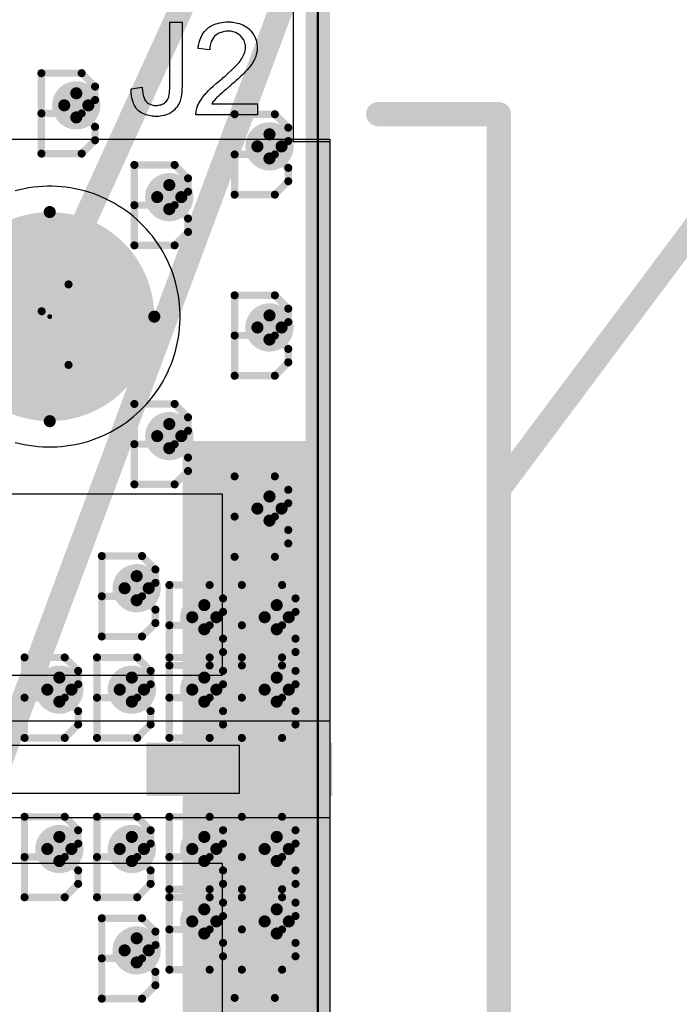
# Model space of a CAD drawing. Extents: x -1.6 to 9, y -2.8 to 5.2.
# Tile 39 of 197: x 0.477 to 0.75, y 0.878 to 1.285. Entities that reach past the tile are written whole.
import ezdxf

# ---------------------------------------------------------------- set-up
doc = ezdxf.new("R2010")
doc.units = 0
doc.layers.get('0').update_dxf_attribs({"linetype": 'CONTINUOUS'})
for name, color, linetype in [('dfn6-15-57-c_board_dimension', 6, 'CONTINUOUS'), ('dfn6-15-57-c_copper_signal_1', 1, 'CONTINUOUS'), ('dfn6-15-57-c_copper_signal_2', 1, 'CONTINUOUS'), ('dfn6-15-57-c_copper_signal_bot', 5, 'CONTINUOUS'), ('dfn6-15-57-c_copper_signal_top', 1, 'CONTINUOUS'), ('dfn6-15-57-c_document', 1, 'CONTINUOUS'), ('dfn6-15-57-c_drawing_1', 1, 'CONTINUOUS'), ('dfn6-15-57-c_drillmap_1', 1, 'CONTINUOUS'), ('dfn6-15-57-c_legend_top', 2, 'CONTINUOUS'), ('dfn6-15-57-c_npth_drill', 1, 'CONTINUOUS'), ('dfn6-15-57-c_profile', 1, 'CONTINUOUS'), ('dfn6-15-57-c_pth_drill', 1, 'CONTINUOUS'), ('dfn6-15-57-c_soldermask_bot', 1, 'CONTINUOUS'), ('dfn6-15-57-c_soldermask_top', 1, 'CONTINUOUS')]:
    doc.layers.add(name, color=color, linetype=linetype)

# ---------------------------------------------------------------- blocks, each defined once
blk = doc.blocks.new('D10')
at = {"const_width": 0.115}
blk.add_lwpolyline([(-0.025, 0), (0.025, 0)], dxfattribs=at)
blk = doc.blocks.new('D11')
at = {"const_width": 0.02}
blk.add_lwpolyline([(-0.0375, 0), (0.0375, 0)], dxfattribs=at)
blk = doc.blocks.new('D14')
at = {"const_width": 0.015}
blk.add_lwpolyline([(-0.01, 0), (0.01, 0)], dxfattribs=at)
blk = doc.blocks.new('D15')
at = {"const_width": 0.01}
blk.add_lwpolyline([(-0.005, 0, 1), (0.005, 0, 1)], format="xyb", close=True, dxfattribs=at)
blk = doc.blocks.new('D20')
at = {"const_width": 0.27}
blk.add_lwpolyline([(-0.025, 0), (0.025, 0)], dxfattribs=at)
blk = doc.blocks.new('D21')
at = {"const_width": 0.27}
blk.add_lwpolyline([(-0.025, 0), (0.025, 0)], dxfattribs=at)
blk = doc.blocks.new('D23')
at = {"const_width": 0.272}
blk.add_lwpolyline([(-0.026, 0), (0.026, 0)], dxfattribs=at)
blk = doc.blocks.new('D24')
at = {"const_width": 0.001}
blk.add_lwpolyline([(-0.0005, 0, 1), (0.0005, 0, 1)], format="xyb", close=True, dxfattribs=at)
blk = doc.blocks.new('D26')
at = {"const_width": 0.022}
blk.add_lwpolyline([(-0.0385, 0), (0.0385, 0)], dxfattribs=at)
blk = doc.blocks.new('D29')
at = {"const_width": 0.006}
blk.add_lwpolyline([(-0.003, 0, 1), (0.003, 0, 1)], format="xyb", close=True, dxfattribs=at)
blk = doc.blocks.new('D31')
at = {"const_width": 0.005}
blk.add_lwpolyline([(-0.0025, 0, 1), (0.0025, 0, 1)], format="xyb", close=True, dxfattribs=at)
blk = doc.blocks.new('D37')
at = {"const_width": 0.043305}
blk.add_lwpolyline([(-0.021653, 0, 1), (0.021653, 0, 1)], format="xyb", close=True, dxfattribs=at)
blk = doc.blocks.new('D38')
at = {"const_width": 0.005}
blk.add_lwpolyline([(-0.0025, 0, 1), (0.0025, 0, 1)], format="xyb", close=True, dxfattribs=at)
blk = doc.blocks.new('D42')
at = {"const_width": 0.001667}
blk.add_lwpolyline([(-0.000833, 0, 1), (0.000833, 0, 1)], format="xyb", close=True, dxfattribs=at)
blk = doc.blocks.new('D25')
at = {"const_width": 0.0025}
blk.add_lwpolyline([(-0.00125, 0, 1), (0.00125, 0, 1)], format="xyb", close=True, dxfattribs=at)

msp = doc.modelspace()

# ---------------------------------------------------------------- linework, layer by layer
at = {"layer": 'dfn6-15-57-c_board_dimension', "color": 6, "const_width": 0.01}
msp.add_lwpolyline([(0.6, 0.675), (0.6, 1.5)], dxfattribs=at)
at = {"layer": 'dfn6-15-57-c_copper_signal_1', "color": 1}
for points in [[(0.053195, 0.585), (0.053195, 0.675), (0.052419, 0.678901), (0.050209, 0.682209), (0.046901, 0.684419), (0.042999, 0.685195), (0.010195, 0.685195), (0.010195, 0.715), (-0.005, 0.715), (-0.005, 1.235), (0.010195, 1.235), (0.010195, 1.489805), (0.589805, 1.489805), (0.589805, 1.235)], [(0.589805, 1.235), (0.605, 1.235), (0.605, 0.715), (0.589805, 0.715), (0.589805, 0.685195), (0.557, 0.685195), (0.553099, 0.684419), (0.549791, 0.682209), (0.547581, 0.678901), (0.546805, 0.675), (0.546805, 0.585)], [(0.489, 1.2165), (0.488036, 1.216491), (0.48611, 1.216422), (0.484187, 1.216285), (0.48227, 1.216079), (0.480362, 1.215805), (0.478465, 1.215462), (0.476581, 1.215053), (0.474714, 1.214576)], [(0.474714, 1.110424), (0.476581, 1.109947), (0.478463, 1.109538), (0.478467, 1.109537), (0.480362, 1.109195), (0.48227, 1.108921), (0.484187, 1.108715), (0.48611, 1.108577), (0.488036, 1.108509), (0.489, 1.1085), (0.489964, 1.108509), (0.49189, 1.108577), (0.493813, 1.108715), (0.49573, 1.108921), (0.497638, 1.109195), (0.499533, 1.109537), (0.499537, 1.109538), (0.501418, 1.109947), (0.503286, 1.110424), (0.505136, 1.110967), (0.506965, 1.111576), (0.508771, 1.11225), (0.510552, 1.112987), (0.512306, 1.113788), (0.514029, 1.114651), (0.515721, 1.115575), (0.517379, 1.116558), (0.519001, 1.117601), (0.520584, 1.1187), (0.522127, 1.119855), (0.523628, 1.121065), (0.525085, 1.122327), (0.526496, 1.123641), (0.527859, 1.125004), (0.529173, 1.126415), (0.530435, 1.127871), (0.531645, 1.129372), (0.5328, 1.130916), (0.533899, 1.132499), (0.534942, 1.134121), (0.535925, 1.135779), (0.536849, 1.137471), (0.537712, 1.139194), (0.538513, 1.140948), (0.53925, 1.142729), (0.539924, 1.144535), (0.540533, 1.146364), (0.541076, 1.148214), (0.541553, 1.150081), (0.541962, 1.151965), (0.542305, 1.153862), (0.542579, 1.15577), (0.542785, 1.157687), (0.542923, 1.15961), (0.542991, 1.161536), (0.543, 1.1625), (0.542991, 1.163464), (0.542923, 1.16539), (0.542785, 1.167313), (0.542579, 1.16923), (0.542305, 1.171138), (0.541962, 1.173035), (0.541553, 1.174918), (0.541076, 1.176786), (0.540533, 1.178636), (0.539924, 1.180465), (0.53925, 1.182271), (0.538513, 1.184052), (0.537712, 1.185805), (0.536849, 1.187529), (0.535925, 1.189221), (0.534942, 1.190879), (0.533899, 1.192501), (0.5328, 1.194084), (0.531645, 1.195627), (0.530435, 1.197128), (0.529173, 1.198585), (0.527859, 1.199996), (0.526496, 1.201359), (0.525085, 1.202673), (0.523628, 1.203935), (0.522127, 1.205145), (0.520584, 1.2063), (0.519001, 1.207399), (0.517379, 1.208441), (0.515721, 1.209425), (0.514029, 1.210349), (0.512306, 1.211212), (0.510552, 1.212013), (0.508771, 1.21275), (0.506965, 1.213424), (0.505136, 1.214033), (0.503286, 1.214576), (0.501418, 1.215053), (0.499535, 1.215462), (0.497638, 1.215805), (0.49573, 1.216079), (0.493813, 1.216285), (0.49189, 1.216422), (0.489964, 1.216491), (0.489, 1.2165)]]:
    msp.add_lwpolyline(points, dxfattribs=at)
at = {"layer": 'dfn6-15-57-c_copper_signal_2', "color": 1}
for points in [[(0.053195, 0.585), (0.053195, 0.675), (0.052419, 0.678901), (0.050209, 0.682209), (0.046901, 0.684419), (0.042999, 0.685195), (0.010195, 0.685195), (0.010195, 0.715), (-0.005, 0.715), (-0.005, 1.235), (0.010195, 1.235), (0.010195, 1.489805), (0.589805, 1.489805), (0.589805, 1.235)], [(0.589805, 1.235), (0.605, 1.235), (0.605, 0.715), (0.589805, 0.715), (0.589805, 0.685195), (0.557, 0.685195), (0.553099, 0.684419), (0.549791, 0.682209), (0.547581, 0.678901), (0.546805, 0.675), (0.546805, 0.585)], [(0.489, 1.2165), (0.488036, 1.216491), (0.48611, 1.216422), (0.484187, 1.216285), (0.48227, 1.216079), (0.480362, 1.215805), (0.478465, 1.215462), (0.476581, 1.215053), (0.474714, 1.214576)], [(0.474714, 1.110424), (0.476581, 1.109947), (0.478463, 1.109538), (0.478467, 1.109537), (0.480362, 1.109195), (0.48227, 1.108921), (0.484187, 1.108715), (0.48611, 1.108577), (0.488036, 1.108509), (0.489, 1.1085), (0.489964, 1.108509), (0.49189, 1.108577), (0.493813, 1.108715), (0.49573, 1.108921), (0.497638, 1.109195), (0.499533, 1.109537), (0.499537, 1.109538), (0.501418, 1.109947), (0.503286, 1.110424), (0.505136, 1.110967), (0.506965, 1.111576), (0.508771, 1.11225), (0.510552, 1.112987), (0.512306, 1.113788), (0.514029, 1.114651), (0.515721, 1.115575), (0.517379, 1.116558), (0.519001, 1.117601), (0.520584, 1.1187), (0.522127, 1.119855), (0.523628, 1.121065), (0.525085, 1.122327), (0.526496, 1.123641), (0.527859, 1.125004), (0.529173, 1.126415), (0.530435, 1.127871), (0.531645, 1.129372), (0.5328, 1.130916), (0.533899, 1.132499), (0.534942, 1.134121), (0.535925, 1.135779), (0.536849, 1.137471), (0.537712, 1.139194), (0.538513, 1.140948), (0.53925, 1.142729), (0.539924, 1.144535), (0.540533, 1.146364), (0.541076, 1.148214), (0.541553, 1.150081), (0.541962, 1.151965), (0.542305, 1.153862), (0.542579, 1.15577), (0.542785, 1.157687), (0.542923, 1.15961), (0.542991, 1.161536), (0.543, 1.1625), (0.542991, 1.163464), (0.542923, 1.16539), (0.542785, 1.167313), (0.542579, 1.16923), (0.542305, 1.171138), (0.541962, 1.173035), (0.541553, 1.174918), (0.541076, 1.176786), (0.540533, 1.178636), (0.539924, 1.180465), (0.53925, 1.182271), (0.538513, 1.184052), (0.537712, 1.185805), (0.536849, 1.187529), (0.535925, 1.189221), (0.534942, 1.190879), (0.533899, 1.192501), (0.5328, 1.194084), (0.531645, 1.195627), (0.530435, 1.197128), (0.529173, 1.198585), (0.527859, 1.199996), (0.526496, 1.201359), (0.525085, 1.202673), (0.523628, 1.203935), (0.522127, 1.205145), (0.520584, 1.2063), (0.519001, 1.207399), (0.517379, 1.208441), (0.515721, 1.209425), (0.514029, 1.210349), (0.512306, 1.211212), (0.510552, 1.212013), (0.508771, 1.21275), (0.506965, 1.213424), (0.505136, 1.214033), (0.503286, 1.214576), (0.501418, 1.215053), (0.499535, 1.215462), (0.497638, 1.215805), (0.49573, 1.216079), (0.493813, 1.216285), (0.49189, 1.216422), (0.489964, 1.216491), (0.489, 1.2165)]]:
    msp.add_lwpolyline(points, dxfattribs=at)
at = {"layer": 'dfn6-15-57-c_copper_signal_bot', "color": 5}
for points in [[(0.053195, 0.585), (0.053195, 0.675), (0.052419, 0.678901), (0.050209, 0.682209), (0.046901, 0.684419), (0.042999, 0.685195), (0.010195, 0.685195), (0.010195, 0.715), (-0.005, 0.715), (-0.005, 1.235), (0.010195, 1.235), (0.010195, 1.489805), (0.589805, 1.489805), (0.589805, 1.235)], [(0.589805, 1.235), (0.605, 1.235), (0.605, 0.715), (0.589805, 0.715), (0.589805, 0.685195), (0.557, 0.685195), (0.553099, 0.684419), (0.549791, 0.682209), (0.547581, 0.678901), (0.546805, 0.675), (0.546805, 0.585)], [(0.489, 1.2165), (0.488036, 1.216491), (0.48611, 1.216422), (0.484187, 1.216285), (0.48227, 1.216079), (0.480362, 1.215805), (0.478465, 1.215462), (0.476581, 1.215053), (0.474714, 1.214576)], [(0.474714, 1.110424), (0.476581, 1.109947), (0.478463, 1.109538), (0.478467, 1.109537), (0.480362, 1.109195), (0.48227, 1.108921), (0.484187, 1.108715), (0.48611, 1.108577), (0.488036, 1.108509), (0.489, 1.1085), (0.489964, 1.108509), (0.49189, 1.108577), (0.493813, 1.108715), (0.49573, 1.108921), (0.497638, 1.109195), (0.499533, 1.109537), (0.499537, 1.109538), (0.501418, 1.109947), (0.503286, 1.110424), (0.505136, 1.110967), (0.506965, 1.111576), (0.508771, 1.11225), (0.510552, 1.112987), (0.512306, 1.113788), (0.514029, 1.114651), (0.515721, 1.115575), (0.517379, 1.116558), (0.519001, 1.117601), (0.520584, 1.1187), (0.522127, 1.119855), (0.523628, 1.121065), (0.525085, 1.122327), (0.526496, 1.123641), (0.527859, 1.125004), (0.529173, 1.126415), (0.530435, 1.127871), (0.531645, 1.129372), (0.5328, 1.130916), (0.533899, 1.132499), (0.534942, 1.134121), (0.535925, 1.135779), (0.536849, 1.137471), (0.537712, 1.139194), (0.538513, 1.140948), (0.53925, 1.142729), (0.539924, 1.144535), (0.540533, 1.146364), (0.541076, 1.148214), (0.541553, 1.150081), (0.541962, 1.151965), (0.542305, 1.153862), (0.542579, 1.15577), (0.542785, 1.157687), (0.542923, 1.15961), (0.542991, 1.161536), (0.543, 1.1625), (0.542991, 1.163464), (0.542923, 1.16539), (0.542785, 1.167313), (0.542579, 1.16923), (0.542305, 1.171138), (0.541962, 1.173035), (0.541553, 1.174918), (0.541076, 1.176786), (0.540533, 1.178636), (0.539924, 1.180465), (0.53925, 1.182271), (0.538513, 1.184052), (0.537712, 1.185805), (0.536849, 1.187529), (0.535925, 1.189221), (0.534942, 1.190879), (0.533899, 1.192501), (0.5328, 1.194084), (0.531645, 1.195627), (0.530435, 1.197128), (0.529173, 1.198585), (0.527859, 1.199996), (0.526496, 1.201359), (0.525085, 1.202673), (0.523628, 1.203935), (0.522127, 1.205145), (0.520584, 1.2063), (0.519001, 1.207399), (0.517379, 1.208441), (0.515721, 1.209425), (0.514029, 1.210349), (0.512306, 1.211212), (0.510552, 1.212013), (0.508771, 1.21275), (0.506965, 1.213424), (0.505136, 1.214033), (0.503286, 1.214576), (0.501418, 1.215053), (0.499535, 1.215462), (0.497638, 1.215805), (0.49573, 1.216079), (0.493813, 1.216285), (0.49189, 1.216422), (0.489964, 1.216491), (0.489, 1.2165)]]:
    msp.add_lwpolyline(points, dxfattribs=at)
at = {"layer": 'dfn6-15-57-c_copper_signal_top', "color": 1}
for points in [[(0.589805, 1.489805), (0.589805, 1.235)], [(0.589805, 1.235), (0.605, 1.235), (0.605, 0.995), (0.535, 0.995), (0.535, 0.995), (0.342847, 0.995)], [(0.489, 1.2165), (0.488036, 1.216491), (0.48611, 1.216423), (0.484187, 1.216285), (0.48227, 1.216079), (0.480362, 1.215805), (0.478465, 1.215462), (0.476582, 1.215053), (0.474714, 1.214576)], [(0.474714, 1.110424), (0.476581, 1.109947), (0.478465, 1.109538), (0.480362, 1.109195), (0.48227, 1.108921), (0.484187, 1.108715), (0.48611, 1.108577), (0.488036, 1.108509), (0.489, 1.1085), (0.489964, 1.108509), (0.49189, 1.108578), (0.493813, 1.108715), (0.49573, 1.108921), (0.497638, 1.109195), (0.499535, 1.109538), (0.501418, 1.109947), (0.503286, 1.110424), (0.505136, 1.110967), (0.506965, 1.111576), (0.508771, 1.11225), (0.510552, 1.112987), (0.512306, 1.113788), (0.514029, 1.114651), (0.515721, 1.115575), (0.517379, 1.116559), (0.519001, 1.117601), (0.520584, 1.1187), (0.522127, 1.119855), (0.523628, 1.121065), (0.525085, 1.122327), (0.526496, 1.123641), (0.527859, 1.125004), (0.529173, 1.126415), (0.530435, 1.127872), (0.531645, 1.129373), (0.5328, 1.130916), (0.533899, 1.132499), (0.534942, 1.134121), (0.535925, 1.135779), (0.536849, 1.137471), (0.537712, 1.139194), (0.538513, 1.140948), (0.53925, 1.142729), (0.539924, 1.144535), (0.540533, 1.146364), (0.541076, 1.148214), (0.541553, 1.150082), (0.541962, 1.151965), (0.542305, 1.153862), (0.542579, 1.15577), (0.542785, 1.157687), (0.542923, 1.15961), (0.542991, 1.161536), (0.543, 1.1625), (0.542991, 1.163464), (0.542923, 1.16539), (0.542785, 1.167313), (0.542579, 1.16923), (0.542305, 1.171138), (0.541962, 1.173034), (0.541962, 1.173035), (0.541553, 1.174918), (0.541076, 1.176786), (0.540533, 1.178636), (0.539924, 1.180465), (0.53925, 1.182271), (0.538513, 1.184052), (0.537712, 1.185806), (0.536849, 1.187529), (0.535925, 1.189221), (0.534942, 1.190879), (0.533904, 1.192494), (0.533895, 1.192507), (0.5328, 1.194084), (0.531645, 1.195627), (0.530435, 1.197128), (0.529173, 1.198585), (0.527859, 1.199996), (0.526496, 1.201359), (0.525085, 1.202673), (0.523628, 1.203935), (0.522127, 1.205145), (0.520584, 1.2063), (0.519007, 1.207395), (0.518994, 1.207404), (0.517379, 1.208441), (0.515721, 1.209425), (0.514029, 1.210349), (0.512306, 1.211212), (0.510552, 1.212013), (0.508771, 1.21275), (0.506965, 1.213424), (0.505136, 1.214033), (0.503286, 1.214576), (0.501418, 1.215053), (0.499535, 1.215462), (0.499534, 1.215463), (0.497638, 1.215805), (0.49573, 1.216079), (0.493813, 1.216285), (0.49189, 1.216423), (0.489964, 1.216491), (0.489, 1.2165)], [(0.5675, 0.965), (0.342847, 0.965), (0.336784, 0.971063), (0.321653, 0.971063), (0.321654, 0.978937), (0.336784, 0.978937), (0.342847, 0.985), (0.5675, 0.985), (0.5675, 0.965)], [(0.342847, 0.955), (0.535, 0.955), (0.535, 0.955), (0.605, 0.955), (0.605, 0.715)]]:
    msp.add_lwpolyline(points, dxfattribs=at)
at = {"layer": 'dfn6-15-57-c_document', "color": 1, "const_width": 0.01}
for points in [[(0.225, 0.325), (0.775, 1.8)], [(0.4, 0.975), (0.772412, 1.793059)], [(0.675995, 1.092385), (1.063, 1.60987)], [(0.625, 1.246372), (0.675, 1.246372)], [(0.675, 0.711372), (0.675, 1.246372)]]:
    msp.add_lwpolyline(points, dxfattribs=at)
at = {"layer": 'dfn6-15-57-c_drawing_1', "color": 1, "const_width": 0.003}
for points in [[(0.485559, 1.263328), (0.485559, 1.230006)], [(0.502221, 1.263328), (0.485559, 1.263328)], [(0.507774, 1.257774), (0.502221, 1.263328)], [(0.507774, 1.252221), (0.507774, 1.257774)], [(0.502221, 1.246667), (0.507774, 1.252221)], [(0.502221, 1.246667), (0.485559, 1.246667)], [(0.485559, 1.246667), (0.502221, 1.246667)], [(0.507774, 1.241113), (0.502221, 1.246667)], [(0.565559, 1.246328), (0.565559, 1.213006)], [(0.582221, 1.246328), (0.565559, 1.246328)], [(0.587774, 1.240774), (0.582221, 1.246328)], [(0.507774, 1.235559), (0.507774, 1.241113)], [(0.587774, 1.235221), (0.587774, 1.240774)], [(0.502221, 1.230006), (0.507774, 1.235559)], [(0.582221, 1.229667), (0.587774, 1.235221)], [(0.485559, 1.230006), (0.502221, 1.230006)], [(0.582221, 1.229667), (0.565559, 1.229667)], [(0.565559, 1.229667), (0.582221, 1.229667)], [(0.587774, 1.224113), (0.582221, 1.229667)], [(0.524057, 1.225325), (0.524057, 1.192003)], [(0.540718, 1.225325), (0.524057, 1.225325)], [(0.546272, 1.219772), (0.540718, 1.225325)], [(0.587774, 1.218559), (0.587774, 1.224113)], [(0.546272, 1.214218), (0.546272, 1.219772)], [(0.582221, 1.213006), (0.587774, 1.218559)], [(0.540718, 1.208664), (0.546272, 1.214218)], [(0.565559, 1.213006), (0.582221, 1.213006)], [(0.540718, 1.208664), (0.524057, 1.208664)], [(0.524057, 1.208664), (0.540718, 1.208664)], [(0.546272, 1.203111), (0.540718, 1.208664)], [(0.546272, 1.197557), (0.546272, 1.203111)], [(0.540718, 1.192003), (0.546272, 1.197557)], [(0.524057, 1.192003), (0.540718, 1.192003)], [(0.474559, 1.175828), (0.485667, 1.164721)], [(0.485667, 1.164721), (0.496774, 1.175828)], [(0.496774, 1.175828), (0.496774, 1.142506)], [(0.565559, 1.171328), (0.565559, 1.138006)], [(0.582221, 1.171328), (0.565559, 1.171328)], [(0.587774, 1.165774), (0.582221, 1.171328)], [(0.587774, 1.160221), (0.587774, 1.165774)], [(0.582221, 1.154667), (0.587774, 1.160221)], [(0.582221, 1.154667), (0.565559, 1.154667)], [(0.565559, 1.154667), (0.582221, 1.154667)], [(0.587774, 1.149113), (0.582221, 1.154667)], [(0.587774, 1.143559), (0.587774, 1.149113)], [(0.582221, 1.138006), (0.587774, 1.143559)], [(0.565559, 1.138006), (0.582221, 1.138006)], [(0.524057, 1.126331), (0.524057, 1.093008)], [(0.540718, 1.126331), (0.524057, 1.126331)], [(0.546272, 1.120777), (0.540718, 1.126331)], [(0.546272, 1.115223), (0.546272, 1.120777)], [(0.540718, 1.109669), (0.546272, 1.115223)], [(0.540718, 1.109669), (0.524057, 1.109669)], [(0.524057, 1.109669), (0.540718, 1.109669)], [(0.546272, 1.104116), (0.540718, 1.109669)], [(0.546272, 1.098562), (0.546272, 1.104116)], [(0.540718, 1.093008), (0.546272, 1.098562)], [(0.565559, 1.096328), (0.565559, 1.063006)], [(0.582221, 1.096328), (0.565559, 1.096328)], [(0.587774, 1.090774), (0.582221, 1.096328)], [(0.524057, 1.093008), (0.540718, 1.093008)], [(0.587774, 1.085221), (0.587774, 1.090774)], [(0.582221, 1.079667), (0.587774, 1.085221)], [(0.582221, 1.079667), (0.565559, 1.079667)], [(0.565559, 1.079667), (0.582221, 1.079667)], [(0.587774, 1.074113), (0.582221, 1.079667)], [(0.587774, 1.068559), (0.587774, 1.074113)], [(0.582221, 1.063006), (0.587774, 1.068559)], [(0.510559, 1.063328), (0.510559, 1.030006)], [(0.527221, 1.063328), (0.510559, 1.063328)], [(0.532774, 1.057774), (0.527221, 1.063328)], [(0.565559, 1.063006), (0.582221, 1.063006)], [(0.532774, 1.052221), (0.532774, 1.057774)], [(0.527221, 1.046667), (0.532774, 1.052221)], [(0.538559, 1.051328), (0.538559, 1.018006)], [(0.555221, 1.051328), (0.538559, 1.051328)], [(0.560774, 1.045774), (0.555221, 1.051328)], [(0.568559, 1.051328), (0.568559, 1.018006)], [(0.585221, 1.051328), (0.568559, 1.051328)], [(0.590774, 1.045774), (0.585221, 1.051328)], [(0.527221, 1.046667), (0.510559, 1.046667)], [(0.510559, 1.046667), (0.527221, 1.046667)], [(0.532774, 1.041113), (0.527221, 1.046667)], [(0.560774, 1.040221), (0.560774, 1.045774)], [(0.590774, 1.040221), (0.590774, 1.045774)], [(0.532774, 1.035559), (0.532774, 1.041113)], [(0.555221, 1.034667), (0.560774, 1.040221)], [(0.585221, 1.034667), (0.590774, 1.040221)], [(0.527221, 1.030006), (0.532774, 1.035559)], [(0.555221, 1.034667), (0.538559, 1.034667)], [(0.538559, 1.034667), (0.555221, 1.034667)], [(0.560774, 1.029113), (0.555221, 1.034667)], [(0.585221, 1.034667), (0.568559, 1.034667)], [(0.568559, 1.034667), (0.585221, 1.034667)], [(0.590774, 1.029113), (0.585221, 1.034667)], [(0.510559, 1.030006), (0.527221, 1.030006)], [(0.560774, 1.023559), (0.560774, 1.029113)], [(0.590774, 1.023559), (0.590774, 1.029113)], [(0.555221, 1.018006), (0.560774, 1.023559)], [(0.585221, 1.018006), (0.590774, 1.023559)], [(0.478559, 1.021328), (0.478559, 0.988006)], [(0.495221, 1.021328), (0.478559, 1.021328)], [(0.500774, 1.015774), (0.495221, 1.021328)], [(0.508559, 1.021328), (0.508559, 0.988006)], [(0.525221, 1.021328), (0.508559, 1.021328)], [(0.530774, 1.015774), (0.525221, 1.021328)], [(0.538559, 1.021328), (0.538559, 0.988006)], [(0.555221, 1.021328), (0.538559, 1.021328)], [(0.560774, 1.015774), (0.555221, 1.021328)], [(0.568559, 1.021328), (0.568559, 0.988006)], [(0.585221, 1.021328), (0.568559, 1.021328)], [(0.590774, 1.015774), (0.585221, 1.021328)], [(0.500774, 1.010221), (0.500774, 1.015774)], [(0.530774, 1.010221), (0.530774, 1.015774)], [(0.538559, 1.018006), (0.555221, 1.018006)], [(0.560774, 1.010221), (0.560774, 1.015774)], [(0.568559, 1.018006), (0.585221, 1.018006)], [(0.590774, 1.010221), (0.590774, 1.015774)], [(0.495221, 1.004667), (0.500774, 1.010221)], [(0.525221, 1.004667), (0.530774, 1.010221)], [(0.555221, 1.004667), (0.560774, 1.010221)], [(0.585221, 1.004667), (0.590774, 1.010221)], [(0.495221, 1.004667), (0.478559, 1.004667)], [(0.478559, 1.004667), (0.495221, 1.004667)], [(0.500774, 0.999113), (0.495221, 1.004667)], [(0.525221, 1.004667), (0.508559, 1.004667)], [(0.508559, 1.004667), (0.525221, 1.004667)], [(0.530774, 0.999113), (0.525221, 1.004667)], [(0.555221, 1.004667), (0.538559, 1.004667)], [(0.538559, 1.004667), (0.555221, 1.004667)], [(0.560774, 0.999113), (0.555221, 1.004667)], [(0.585221, 1.004667), (0.568559, 1.004667)], [(0.568559, 1.004667), (0.585221, 1.004667)], [(0.590774, 0.999113), (0.585221, 1.004667)], [(0.500774, 0.993559), (0.500774, 0.999113)], [(0.530774, 0.993559), (0.530774, 0.999113)], [(0.560774, 0.993559), (0.560774, 0.999113)], [(0.590774, 0.993559), (0.590774, 0.999113)], [(0.495221, 0.988006), (0.500774, 0.993559)], [(0.525221, 0.988006), (0.530774, 0.993559)], [(0.555221, 0.988006), (0.560774, 0.993559)], [(0.585221, 0.988006), (0.590774, 0.993559)], [(0.478559, 0.988006), (0.495221, 0.988006)], [(0.508559, 0.988006), (0.525221, 0.988006)], [(0.538559, 0.988006), (0.555221, 0.988006)], [(0.568559, 0.988006), (0.585221, 0.988006)], [(0.478559, 0.955328), (0.478559, 0.922006)], [(0.495221, 0.955328), (0.478559, 0.955328)], [(0.500774, 0.949774), (0.495221, 0.955328)], [(0.508559, 0.955328), (0.508559, 0.922006)], [(0.525221, 0.955328), (0.508559, 0.955328)], [(0.530774, 0.949774), (0.525221, 0.955328)], [(0.538559, 0.955328), (0.538559, 0.922006)], [(0.555221, 0.955328), (0.538559, 0.955328)], [(0.560774, 0.949774), (0.555221, 0.955328)], [(0.568559, 0.955328), (0.568559, 0.922006)], [(0.585221, 0.955328), (0.568559, 0.955328)], [(0.590774, 0.949774), (0.585221, 0.955328)], [(0.500774, 0.944221), (0.500774, 0.949774)], [(0.530774, 0.944221), (0.530774, 0.949774)], [(0.560774, 0.944221), (0.560774, 0.949774)], [(0.590774, 0.944221), (0.590774, 0.949774)], [(0.495221, 0.938667), (0.500774, 0.944221)], [(0.525221, 0.938667), (0.530774, 0.944221)], [(0.555221, 0.938667), (0.560774, 0.944221)], [(0.585221, 0.938667), (0.590774, 0.944221)], [(0.495221, 0.938667), (0.478559, 0.938667)], [(0.478559, 0.938667), (0.495221, 0.938667)], [(0.500774, 0.933113), (0.495221, 0.938667)], [(0.525221, 0.938667), (0.508559, 0.938667)], [(0.508559, 0.938667), (0.525221, 0.938667)], [(0.530774, 0.933113), (0.525221, 0.938667)], [(0.555221, 0.938667), (0.538559, 0.938667)], [(0.538559, 0.938667), (0.555221, 0.938667)], [(0.560774, 0.933113), (0.555221, 0.938667)], [(0.585221, 0.938667), (0.568559, 0.938667)], [(0.568559, 0.938667), (0.585221, 0.938667)], [(0.590774, 0.933113), (0.585221, 0.938667)], [(0.500774, 0.927559), (0.500774, 0.933113)], [(0.530774, 0.927559), (0.530774, 0.933113)], [(0.560774, 0.927559), (0.560774, 0.933113)], [(0.590774, 0.927559), (0.590774, 0.933113)], [(0.495221, 0.922006), (0.500774, 0.927559)], [(0.525221, 0.922006), (0.530774, 0.927559)], [(0.538559, 0.925328), (0.538559, 0.892006)], [(0.555221, 0.925328), (0.538559, 0.925328)], [(0.555221, 0.922006), (0.560774, 0.927559)], [(0.560774, 0.919774), (0.555221, 0.925328)], [(0.568559, 0.925328), (0.568559, 0.892006)], [(0.585221, 0.925328), (0.568559, 0.925328)], [(0.585221, 0.922006), (0.590774, 0.927559)], [(0.590774, 0.919774), (0.585221, 0.925328)], [(0.478559, 0.922006), (0.495221, 0.922006)], [(0.508559, 0.922006), (0.525221, 0.922006)], [(0.538559, 0.922006), (0.555221, 0.922006)], [(0.568559, 0.922006), (0.585221, 0.922006)], [(0.560774, 0.914221), (0.560774, 0.919774)], [(0.590774, 0.914221), (0.590774, 0.919774)], [(0.510559, 0.913328), (0.510559, 0.880006)], [(0.527221, 0.913328), (0.510559, 0.913328)], [(0.532774, 0.907774), (0.527221, 0.913328)], [(0.555221, 0.908667), (0.560774, 0.914221)], [(0.585221, 0.908667), (0.590774, 0.914221)], [(0.555221, 0.908667), (0.538559, 0.908667)], [(0.538559, 0.908667), (0.555221, 0.908667)], [(0.560774, 0.903113), (0.555221, 0.908667)], [(0.585221, 0.908667), (0.568559, 0.908667)], [(0.568559, 0.908667), (0.585221, 0.908667)], [(0.590774, 0.903113), (0.585221, 0.908667)], [(0.532774, 0.902221), (0.532774, 0.907774)], [(0.527221, 0.896667), (0.532774, 0.902221)], [(0.560774, 0.897559), (0.560774, 0.903113)], [(0.590774, 0.897559), (0.590774, 0.903113)], [(0.527221, 0.896667), (0.510559, 0.896667)], [(0.510559, 0.896667), (0.527221, 0.896667)], [(0.532774, 0.891113), (0.527221, 0.896667)], [(0.555221, 0.892006), (0.560774, 0.897559)], [(0.585221, 0.892006), (0.590774, 0.897559)], [(0.538559, 0.892006), (0.555221, 0.892006)], [(0.568559, 0.892006), (0.585221, 0.892006)], [(0.532774, 0.885559), (0.532774, 0.891113)], [(0.527221, 0.880006), (0.532774, 0.885559)], [(0.510559, 0.880006), (0.527221, 0.880006)], [(0.565559, 0.880328), (0.565559, 0.847006)], [(0.582221, 0.880328), (0.565559, 0.880328)], [(0.587774, 0.874774), (0.582221, 0.880328)]]:
    msp.add_lwpolyline(points, dxfattribs=at)
at = {"layer": 'dfn6-15-57-c_drillmap_1', "color": 1, "const_width": 0.005}
for points in [[(0.5, 1.245), (0.5, 1.255)], [(0.495, 1.25), (0.505, 1.25)], [(0.58, 1.228), (0.58, 1.238)], [(0.575, 1.233), (0.585, 1.233)], [(0.538497, 1.206997), (0.538497, 1.216997)], [(0.533497, 1.211997), (0.543497, 1.211997)], [(0.489, 1.119195), (0.489, 1.205805)], [(0.445695, 1.1625), (0.532305, 1.1625)], [(0.58, 1.153), (0.58, 1.163)], [(0.575, 1.158), (0.585, 1.158)], [(0.538497, 1.108003), (0.538497, 1.118003)], [(0.533497, 1.113003), (0.543497, 1.113003)], [(0.58, 1.078), (0.58, 1.088)], [(0.575, 1.083), (0.585, 1.083)], [(0.525, 1.045), (0.525, 1.055)], [(0.52, 1.05), (0.53, 1.05)], [(0.553, 1.033), (0.553, 1.043)], [(0.583, 1.033), (0.583, 1.043)], [(0.548, 1.038), (0.558, 1.038)], [(0.578, 1.038), (0.588, 1.038)], [(0.493, 1.003), (0.493, 1.013)], [(0.523, 1.003), (0.523, 1.013)], [(0.553, 1.003), (0.553, 1.013)], [(0.583, 1.003), (0.583, 1.013)], [(0.488, 1.008), (0.498, 1.008)], [(0.518, 1.008), (0.528, 1.008)], [(0.548, 1.008), (0.558, 1.008)], [(0.578, 1.008), (0.588, 1.008)], [(0.493, 0.937), (0.493, 0.947)], [(0.523, 0.937), (0.523, 0.947)], [(0.553, 0.937), (0.553, 0.947)], [(0.583, 0.937), (0.583, 0.947)], [(0.488, 0.942), (0.498, 0.942)], [(0.518, 0.942), (0.528, 0.942)], [(0.548, 0.942), (0.558, 0.942)], [(0.578, 0.942), (0.588, 0.942)], [(0.553, 0.907), (0.553, 0.917)], [(0.583, 0.907), (0.583, 0.917)], [(0.548, 0.912), (0.558, 0.912)], [(0.578, 0.912), (0.588, 0.912)], [(0.525, 0.895), (0.525, 0.905)], [(0.52, 0.9), (0.53, 0.9)]]:
    msp.add_lwpolyline(points, dxfattribs=at)
at = {"layer": 'dfn6-15-57-c_legend_top', "color": 2}
for points in [[(0.563845, 1.284564), (0.564288, 1.284508), (0.564843, 1.284453), (0.565454, 1.284342), (0.566064, 1.284231), (0.567508, 1.283842), (0.568951, 1.283287), (0.569672, 1.282954), (0.570394, 1.282566), (0.571059, 1.282066), (0.57167, 1.281511), (0.571726, 1.281456), (0.571837, 1.2814), (0.571947, 1.281178), (0.572169, 1.280956), (0.572447, 1.280679), (0.572725, 1.28029), (0.573002, 1.279902), (0.573335, 1.279402), (0.57389, 1.278348), (0.574445, 1.277016), (0.574667, 1.27635), (0.574778, 1.275573), (0.574889, 1.274796), (0.574944, 1.273963), (0.574944, 1.273852), (0.574944, 1.273575), (0.574889, 1.273131), (0.574833, 1.27252), (0.574722, 1.271854), (0.5745, 1.271077), (0.574279, 1.270245), (0.573946, 1.269412), (0.57389, 1.269301), (0.573779, 1.269024), (0.573557, 1.26858), (0.573224, 1.267969), (0.57278, 1.267303), (0.572225, 1.266471), (0.571559, 1.265638), (0.570782, 1.264695), (0.570671, 1.264584), (0.570394, 1.264251), (0.570116, 1.263973), (0.569838, 1.263696), (0.569505, 1.263363), (0.569062, 1.262919), (0.568617, 1.262475), (0.568062, 1.261975), (0.567508, 1.26142), (0.566841, 1.26081), (0.56612, 1.260199), (0.565343, 1.259478), (0.564455, 1.258756), (0.563567, 1.257979), (0.563511, 1.257924), (0.5634, 1.257813), (0.563178, 1.257646), (0.562901, 1.257424), (0.562568, 1.257091), (0.562179, 1.256758), (0.561292, 1.256037), (0.560348, 1.255204), (0.55946, 1.254372), (0.558683, 1.25365), (0.55835, 1.253373), (0.558072, 1.253095), (0.558017, 1.25304), (0.557851, 1.252873), (0.557629, 1.252651), (0.557351, 1.252318), (0.557073, 1.25193), (0.55674, 1.251541), (0.556074, 1.250598), (0.575, 1.250598), (0.575, 1.246047), (0.549525, 1.246047), (0.549525, 1.246102), (0.549525, 1.246324), (0.549525, 1.246657), (0.549581, 1.247101), (0.549636, 1.247601), (0.549747, 1.248156), (0.549859, 1.248711), (0.550081, 1.249321), (0.550081, 1.249377), (0.550136, 1.249432), (0.550247, 1.249765), (0.550469, 1.250265), (0.550802, 1.250931), (0.551246, 1.251708), (0.551801, 1.252596), (0.552412, 1.253484), (0.553188, 1.254427), (0.553188, 1.254483), (0.553299, 1.254538), (0.553577, 1.254871), (0.554077, 1.255371), (0.554798, 1.256092), (0.55563, 1.256925), (0.556685, 1.257924), (0.557962, 1.259034), (0.559349, 1.260199), (0.559404, 1.260255), (0.559626, 1.260421), (0.55996, 1.260699), (0.560348, 1.261032), (0.560847, 1.261476), (0.561458, 1.261975), (0.562068, 1.26253), (0.56279, 1.263141), (0.564178, 1.264473), (0.565565, 1.265805), (0.566231, 1.266471), (0.566841, 1.267137), (0.567396, 1.267747), (0.567841, 1.268358), (0.567841, 1.268413), (0.567952, 1.268469), (0.568062, 1.268635), (0.568173, 1.268857), (0.568562, 1.269468), (0.569006, 1.270189), (0.569394, 1.271077), (0.569783, 1.272021), (0.570005, 1.273075), (0.570116, 1.274074), (0.570116, 1.27413), (0.570116, 1.274185), (0.570061, 1.274518), (0.570005, 1.275073), (0.569838, 1.275684), (0.569616, 1.276461), (0.569228, 1.277238), (0.568729, 1.278015), (0.568062, 1.278792), (0.567952, 1.278903), (0.567674, 1.279125), (0.567285, 1.279402), (0.566675, 1.279791), (0.565898, 1.280124), (0.56501, 1.280457), (0.563956, 1.280679), (0.56279, 1.280734), (0.562457, 1.280734), (0.562235, 1.280679), (0.561569, 1.280623), (0.560792, 1.280457), (0.55996, 1.280235), (0.559016, 1.279846), (0.558128, 1.279347), (0.557295, 1.278681), (0.557184, 1.27857), (0.556962, 1.278292), (0.55663, 1.277848), (0.556297, 1.277182), (0.555908, 1.276405), (0.555575, 1.275406), (0.555353, 1.274296), (0.555242, 1.27302), (0.550413, 1.273519), (0.550413, 1.273575), (0.550469, 1.273741), (0.550469, 1.274019), (0.550524, 1.274407), (0.550635, 1.274851), (0.550746, 1.275351), (0.550913, 1.275961), (0.55108, 1.276572), (0.551524, 1.277904), (0.552189, 1.279236), (0.552578, 1.279902), (0.553077, 1.280568), (0.553577, 1.281178), (0.554132, 1.281733), (0.554188, 1.281789), (0.554298, 1.281844), (0.554465, 1.282011), (0.554742, 1.282177), (0.555076, 1.282399), (0.555464, 1.282621), (0.555908, 1.282899), (0.556463, 1.283176), (0.557073, 1.283454), (0.55774, 1.283731), (0.558461, 1.283953), (0.559238, 1.284175), (0.560071, 1.284342), (0.560958, 1.284508), (0.561902, 1.284564), (0.562901, 1.284619), (0.563456, 1.284619), (0.563845, 1.284564)], [(0.543809, 1.258257), (0.543809, 1.258201), (0.543809, 1.258035), (0.543809, 1.257813), (0.543809, 1.25748), (0.543754, 1.257036), (0.543754, 1.256592), (0.543643, 1.255537), (0.543532, 1.254316), (0.543309, 1.25304), (0.542976, 1.251874), (0.542588, 1.250764), (0.542588, 1.250709), (0.542533, 1.250653), (0.542366, 1.25032), (0.542088, 1.249876), (0.5417, 1.249266), (0.541145, 1.248655), (0.540534, 1.247989), (0.539758, 1.247323), (0.53887, 1.246768), (0.538759, 1.246713), (0.538426, 1.246546), (0.537926, 1.246324), (0.537205, 1.246102), (0.536317, 1.245825), (0.535317, 1.245603), (0.534207, 1.245436), (0.532986, 1.245381), (0.532487, 1.245381), (0.532154, 1.245436), (0.53171, 1.245492), (0.531266, 1.245547), (0.530101, 1.245769), (0.52888, 1.246102), (0.527603, 1.246602), (0.526937, 1.246935), (0.526327, 1.247323), (0.525771, 1.247767), (0.525216, 1.248267), (0.525161, 1.248322), (0.525106, 1.248378), (0.524995, 1.2486), (0.524828, 1.248822), (0.524606, 1.249099), (0.524384, 1.249488), (0.524162, 1.249932), (0.523885, 1.250431), (0.523663, 1.250986), (0.523441, 1.251652), (0.523218, 1.252318), (0.522996, 1.253095), (0.522885, 1.253928), (0.522719, 1.254871), (0.522663, 1.255815), (0.522663, 1.256869), (0.52727, 1.257535), (0.52727, 1.25748), (0.52727, 1.257369), (0.52727, 1.257147), (0.527326, 1.256814), (0.527381, 1.256481), (0.527381, 1.256092), (0.527548, 1.255149), (0.527714, 1.25415), (0.528047, 1.253151), (0.52838, 1.252263), (0.528602, 1.251874), (0.52888, 1.251541), (0.528935, 1.251486), (0.529157, 1.251319), (0.52949, 1.251042), (0.529934, 1.250764), (0.530544, 1.250431), (0.531211, 1.250209), (0.532043, 1.249987), (0.532931, 1.249932), (0.533264, 1.249932), (0.533597, 1.249987), (0.534096, 1.250043), (0.534596, 1.250154), (0.535151, 1.250265), (0.535706, 1.250487), (0.536261, 1.250764), (0.536317, 1.25082), (0.536483, 1.250931), (0.536705, 1.251153), (0.537038, 1.251375), (0.537316, 1.251763), (0.537649, 1.252152), (0.537926, 1.252596), (0.538148, 1.253151), (0.538148, 1.253206), (0.538259, 1.253428), (0.538314, 1.253817), (0.538426, 1.254316), (0.538537, 1.254982), (0.538592, 1.255815), (0.538703, 1.256814), (0.538703, 1.257979), (0.538703, 1.284453), (0.543809, 1.284453), (0.543809, 1.258257)]]:
    msp.add_lwpolyline(points, dxfattribs=at)
at = {"layer": 'dfn6-15-57-c_profile', "color": 1, "const_width": 0.001}
msp.add_lwpolyline([(0.6, 1.5), (0.6, 0.675)], dxfattribs=at)
at = {"layer": 'dfn6-15-57-c_soldermask_bot', "color": 1}
for points in [[(0.043, 0.586), (0.043, 0.675), (0, 0.675), (0, 0.714), (-0.005, 0.714), (-0.005, 1.236), (0, 1.236), (0, 1.5), (0.6, 1.5), (0.6, 1.236)], [(0.6, 1.236), (0.605, 1.236), (0.605, 0.714), (0.6, 0.714), (0.6, 0.675), (0.557, 0.675), (0.557, 0.586)]]:
    msp.add_lwpolyline(points, dxfattribs=at)
at = {"layer": 'dfn6-15-57-c_soldermask_top', "color": 1}
msp.add_lwpolyline([(0.605, 0.714), (0.364, 0.714), (0.364, 0.861), (0.5605, 0.861), (0.5605, 0.936), (0.353, 0.936), (0.353, 1.014), (0.5605, 1.014), (0.5605, 1.089), (0.364, 1.089), (0.364, 1.236), (0.605, 1.236), (0.605, 0.714)], dxfattribs=at)

# ---------------------------------------------------------------- block references
at = {"layer": 'dfn6-15-57-c_copper_signal_1'}
for name, p in [('D15', (0.5, 1.25)), ('D15', (0.58, 1.233)), ('D15', (0.538497, 1.211997)), ('D15', (0.58, 1.158)), ('D15', (0.538497, 1.113003)), ('D20', (0.57, 0.975)), ('D15', (0.58, 1.083)), ('D15', (0.525, 1.05)), ('D15', (0.553, 1.038)), ('D15', (0.583, 1.038)), ('D15', (0.493, 1.008)), ('D15', (0.523, 1.008)), ('D15', (0.553, 1.008)), ('D15', (0.583, 1.008)), ('D15', (0.493, 0.942)), ('D15', (0.523, 0.942)), ('D15', (0.553, 0.942)), ('D15', (0.583, 0.942)), ('D15', (0.553, 0.912)), ('D15', (0.583, 0.912)), ('D15', (0.525, 0.9))]:
    msp.add_blockref(name, p, dxfattribs=at)
at = {"layer": 'dfn6-15-57-c_copper_signal_2'}
for name, p in [('D15', (0.5, 1.25)), ('D15', (0.58, 1.233)), ('D15', (0.538497, 1.211997)), ('D15', (0.58, 1.158)), ('D15', (0.538497, 1.113003)), ('D20', (0.57, 0.975)), ('D15', (0.58, 1.083)), ('D15', (0.525, 1.05)), ('D15', (0.553, 1.038)), ('D15', (0.583, 1.038)), ('D15', (0.493, 1.008)), ('D15', (0.523, 1.008)), ('D15', (0.553, 1.008)), ('D15', (0.583, 1.008)), ('D15', (0.493, 0.942)), ('D15', (0.523, 0.942)), ('D15', (0.553, 0.942)), ('D15', (0.583, 0.942)), ('D15', (0.553, 0.912)), ('D15', (0.583, 0.912)), ('D15', (0.525, 0.9))]:
    msp.add_blockref(name, p, dxfattribs=at)
at = {"layer": 'dfn6-15-57-c_copper_signal_bot'}
for name, p in [('D15', (0.5, 1.25)), ('D15', (0.58, 1.233)), ('D15', (0.538497, 1.211997)), ('D15', (0.58, 1.158)), ('D15', (0.538497, 1.113003)), ('D21', (0.57, 0.975)), ('D15', (0.58, 1.083)), ('D15', (0.525, 1.05)), ('D15', (0.553, 1.038)), ('D15', (0.583, 1.038)), ('D15', (0.493, 1.008)), ('D15', (0.523, 1.008)), ('D15', (0.553, 1.008)), ('D15', (0.583, 1.008)), ('D15', (0.493, 0.942)), ('D15', (0.523, 0.942)), ('D15', (0.553, 0.942)), ('D15', (0.583, 0.942)), ('D15', (0.553, 0.912)), ('D15', (0.583, 0.912)), ('D15', (0.525, 0.9))]:
    msp.add_blockref(name, p, dxfattribs=at)
at = {"layer": 'dfn6-15-57-c_copper_signal_top'}
for name, p in [('D15', (0.5, 1.25)), ('D15', (0.58, 1.233)), ('D15', (0.538497, 1.211997)), ('D15', (0.58, 1.158)), ('D15', (0.538497, 1.113003)), ('D10', (0.57, 1.0525)), ('D15', (0.58, 1.083)), ('D15', (0.525, 1.05)), ('D15', (0.553, 1.038)), ('D15', (0.583, 1.038)), ('D15', (0.493, 1.008)), ('D15', (0.523, 1.008)), ('D15', (0.553, 1.008)), ('D15', (0.583, 1.008)), ('D14', (0.595, 1.002499)), ('D11', (0.5675, 0.975)), ('D10', (0.57, 0.8975)), ('D14', (0.595, 0.9475)), ('D15', (0.493, 0.942)), ('D15', (0.523, 0.942)), ('D15', (0.553, 0.942)), ('D15', (0.583, 0.942)), ('D15', (0.553, 0.912)), ('D15', (0.583, 0.912)), ('D15', (0.525, 0.9))]:
    msp.add_blockref(name, p, dxfattribs=at)
at = {"layer": 'dfn6-15-57-c_document'}
for p in [(0.625, 1.246372), (0.675, 1.246372), (0.675, 1.246372), (0.675995, 1.092385)]:
    msp.add_blockref('D31', p, dxfattribs=at)
at = {"layer": 'dfn6-15-57-c_drawing_1'}
for p in [(0.485559, 1.263328), (0.485559, 1.263328), (0.502221, 1.263328), (0.507774, 1.257774), (0.507774, 1.252221), (0.485559, 1.246667), (0.502221, 1.246667), (0.502221, 1.246667), (0.565559, 1.246328), (0.565559, 1.246328), (0.582221, 1.246328), (0.507774, 1.241113), (0.587774, 1.240774), (0.507774, 1.235559), (0.587774, 1.235221), (0.485559, 1.230006), (0.502221, 1.230006), (0.565559, 1.229667), (0.582221, 1.229667), (0.582221, 1.229667), (0.524057, 1.225325), (0.524057, 1.225325), (0.540718, 1.225325), (0.587774, 1.224113), (0.546272, 1.219772), (0.587774, 1.218559), (0.546272, 1.214218), (0.565559, 1.213006), (0.582221, 1.213006), (0.524057, 1.208664), (0.540718, 1.208664), (0.540718, 1.208664), (0.546272, 1.203111), (0.546272, 1.197557), (0.524057, 1.192003), (0.540718, 1.192003), (0.496774, 1.175828), (0.565559, 1.171328), (0.565559, 1.171328), (0.582221, 1.171328), (0.485667, 1.164721), (0.587774, 1.165774), (0.587774, 1.160221), (0.565559, 1.154667), (0.582221, 1.154667), (0.582221, 1.154667), (0.587774, 1.149113), (0.496774, 1.142506), (0.587774, 1.143559), (0.565559, 1.138006), (0.582221, 1.138006), (0.524057, 1.126331), (0.524057, 1.126331), (0.540718, 1.126331), (0.546272, 1.120777), (0.546272, 1.115223), (0.524057, 1.109669), (0.540718, 1.109669), (0.540718, 1.109669), (0.546272, 1.104116), (0.546272, 1.098562), (0.565559, 1.096328), (0.565559, 1.096328), (0.582221, 1.096328), (0.524057, 1.093008), (0.540718, 1.093008), (0.587774, 1.090774), (0.587774, 1.085221), (0.565559, 1.079667), (0.582221, 1.079667), (0.582221, 1.079667), (0.587774, 1.074113), (0.587774, 1.068559), (0.510559, 1.063328), (0.510559, 1.063328), (0.527221, 1.063328), (0.565559, 1.063006), (0.582221, 1.063006), (0.532774, 1.057774), (0.532774, 1.052221), (0.538559, 1.051328), (0.538559, 1.051328), (0.555221, 1.051328), (0.568559, 1.051328), (0.568559, 1.051328), (0.585221, 1.051328), (0.510559, 1.046667), (0.527221, 1.046667), (0.527221, 1.046667), (0.560774, 1.045774), (0.590774, 1.045774), (0.532774, 1.041113), (0.560774, 1.040221), (0.590774, 1.040221), (0.532774, 1.035559), (0.538559, 1.034667), (0.555221, 1.034667), (0.555221, 1.034667), (0.568559, 1.034667), (0.585221, 1.034667), (0.585221, 1.034667), (0.510559, 1.030006), (0.527221, 1.030006), (0.560774, 1.029113), (0.590774, 1.029113), (0.560774, 1.023559), (0.590774, 1.023559), (0.478559, 1.021328), (0.478559, 1.021328), (0.495221, 1.021328), (0.508559, 1.021328), (0.508559, 1.021328), (0.525221, 1.021328), (0.538559, 1.021328), (0.538559, 1.021328), (0.538559, 1.018006), (0.555221, 1.021328), (0.555221, 1.018006), (0.568559, 1.021328), (0.568559, 1.021328), (0.568559, 1.018006), (0.585221, 1.021328), (0.585221, 1.018006), (0.500774, 1.015774), (0.530774, 1.015774), (0.560774, 1.015774), (0.590774, 1.015774), (0.500774, 1.010221), (0.530774, 1.010221), (0.560774, 1.010221), (0.590774, 1.010221), (0.478559, 1.004667), (0.495221, 1.004667), (0.495221, 1.004667), (0.508559, 1.004667), (0.525221, 1.004667), (0.525221, 1.004667), (0.538559, 1.004667), (0.555221, 1.004667), (0.555221, 1.004667), (0.568559, 1.004667), (0.585221, 1.004667), (0.585221, 1.004667), (0.500774, 0.999113), (0.530774, 0.999113), (0.560774, 0.999113), (0.590774, 0.999113), (0.500774, 0.993559), (0.530774, 0.993559), (0.560774, 0.993559), (0.590774, 0.993559), (0.478559, 0.988006), (0.495221, 0.988006), (0.508559, 0.988006), (0.525221, 0.988006), (0.538559, 0.988006), (0.555221, 0.988006), (0.568559, 0.988006), (0.585221, 0.988006), (0.478559, 0.955328), (0.478559, 0.955328), (0.495221, 0.955328), (0.508559, 0.955328), (0.508559, 0.955328), (0.525221, 0.955328), (0.538559, 0.955328), (0.538559, 0.955328), (0.555221, 0.955328), (0.568559, 0.955328), (0.568559, 0.955328), (0.585221, 0.955328), (0.500774, 0.949774), (0.530774, 0.949774), (0.560774, 0.949774), (0.590774, 0.949774), (0.500774, 0.944221), (0.530774, 0.944221), (0.560774, 0.944221), (0.590774, 0.944221), (0.478559, 0.938667), (0.495221, 0.938667), (0.495221, 0.938667), (0.508559, 0.938667), (0.525221, 0.938667), (0.525221, 0.938667), (0.538559, 0.938667), (0.555221, 0.938667), (0.555221, 0.938667), (0.568559, 0.938667), (0.585221, 0.938667), (0.585221, 0.938667), (0.500774, 0.933113), (0.530774, 0.933113), (0.560774, 0.933113), (0.590774, 0.933113), (0.500774, 0.927559), (0.530774, 0.927559), (0.538559, 0.925328), (0.538559, 0.925328), (0.555221, 0.925328), (0.560774, 0.927559), (0.568559, 0.925328), (0.568559, 0.925328), (0.585221, 0.925328), (0.590774, 0.927559), (0.478559, 0.922006), (0.495221, 0.922006), (0.508559, 0.922006), (0.525221, 0.922006), (0.538559, 0.922006), (0.555221, 0.922006), (0.568559, 0.922006), (0.585221, 0.922006), (0.560774, 0.919774), (0.590774, 0.919774), (0.510559, 0.913328), (0.510559, 0.913328), (0.527221, 0.913328), (0.560774, 0.914221), (0.590774, 0.914221), (0.532774, 0.907774), (0.538559, 0.908667), (0.555221, 0.908667), (0.555221, 0.908667), (0.568559, 0.908667), (0.585221, 0.908667), (0.585221, 0.908667), (0.532774, 0.902221), (0.560774, 0.903113), (0.590774, 0.903113), (0.510559, 0.896667), (0.527221, 0.896667), (0.527221, 0.896667), (0.560774, 0.897559), (0.590774, 0.897559), (0.538559, 0.892006), (0.555221, 0.892006), (0.568559, 0.892006), (0.585221, 0.892006), (0.532774, 0.891113), (0.532774, 0.885559), (0.510559, 0.880006), (0.527221, 0.880006), (0.565559, 0.880328), (0.565559, 0.880328), (0.582221, 0.880328)]:
    msp.add_blockref('D42', p, dxfattribs=at)
at = {"layer": 'dfn6-15-57-c_drillmap_1'}
for p in [(0.5, 1.255), (0.495, 1.25), (0.505, 1.25), (0.5, 1.245), (0.58, 1.238), (0.575, 1.233), (0.585, 1.233), (0.58, 1.228), (0.538497, 1.216997), (0.533497, 1.211997), (0.543497, 1.211997), (0.489, 1.205805), (0.538497, 1.206997), (0.532305, 1.1625), (0.58, 1.163), (0.575, 1.158), (0.585, 1.158), (0.58, 1.153), (0.489, 1.119195), (0.538497, 1.118003), (0.533497, 1.113003), (0.543497, 1.113003), (0.538497, 1.108003), (0.58, 1.088), (0.575, 1.083), (0.585, 1.083), (0.58, 1.078), (0.525, 1.055), (0.52, 1.05), (0.53, 1.05), (0.525, 1.045), (0.553, 1.043), (0.583, 1.043), (0.548, 1.038), (0.558, 1.038), (0.578, 1.038), (0.588, 1.038), (0.553, 1.033), (0.583, 1.033), (0.493, 1.013), (0.523, 1.013), (0.553, 1.013), (0.583, 1.013), (0.488, 1.008), (0.498, 1.008), (0.518, 1.008), (0.528, 1.008), (0.548, 1.008), (0.558, 1.008), (0.578, 1.008), (0.588, 1.008), (0.493, 1.003), (0.523, 1.003), (0.553, 1.003), (0.583, 1.003), (0.493, 0.947), (0.523, 0.947), (0.553, 0.947), (0.583, 0.947), (0.488, 0.942), (0.498, 0.942), (0.518, 0.942), (0.528, 0.942), (0.548, 0.942), (0.558, 0.942), (0.578, 0.942), (0.588, 0.942), (0.493, 0.937), (0.523, 0.937), (0.553, 0.937), (0.583, 0.937), (0.553, 0.917), (0.583, 0.917), (0.548, 0.912), (0.558, 0.912), (0.578, 0.912), (0.588, 0.912), (0.553, 0.907), (0.583, 0.907), (0.525, 0.905), (0.52, 0.9), (0.53, 0.9), (0.525, 0.895)]:
    msp.add_blockref('D25', p, dxfattribs=at)
at = {"layer": 'dfn6-15-57-c_npth_drill'}
msp.add_blockref('D37', (0.489, 1.1625), dxfattribs=at)
at = {"layer": 'dfn6-15-57-c_pth_drill'}
for p in [(0.5, 1.25), (0.58, 1.233), (0.538497, 1.211997), (0.58, 1.158), (0.538497, 1.113003), (0.58, 1.083), (0.525, 1.05), (0.553, 1.038), (0.583, 1.038), (0.493, 1.008), (0.523, 1.008), (0.553, 1.008), (0.583, 1.008), (0.493, 0.942), (0.523, 0.942), (0.553, 0.942), (0.583, 0.942), (0.553, 0.912), (0.583, 0.912), (0.525, 0.9)]:
    msp.add_blockref('D38', p, dxfattribs=at)
at = {"layer": 'dfn6-15-57-c_soldermask_bot'}
for name, p in [('D24', (0.489, 1.1625)), ('D23', (0.57, 0.975))]:
    msp.add_blockref(name, p, dxfattribs=at)
at = {"layer": 'dfn6-15-57-c_soldermask_top'}
for name, p in [('D29', (0.58, 1.233)), ('D24', (0.489, 1.1625)), ('D26', (0.5675, 0.975))]:
    msp.add_blockref(name, p, dxfattribs=at)

doc.saveas('drawing.dxf')
